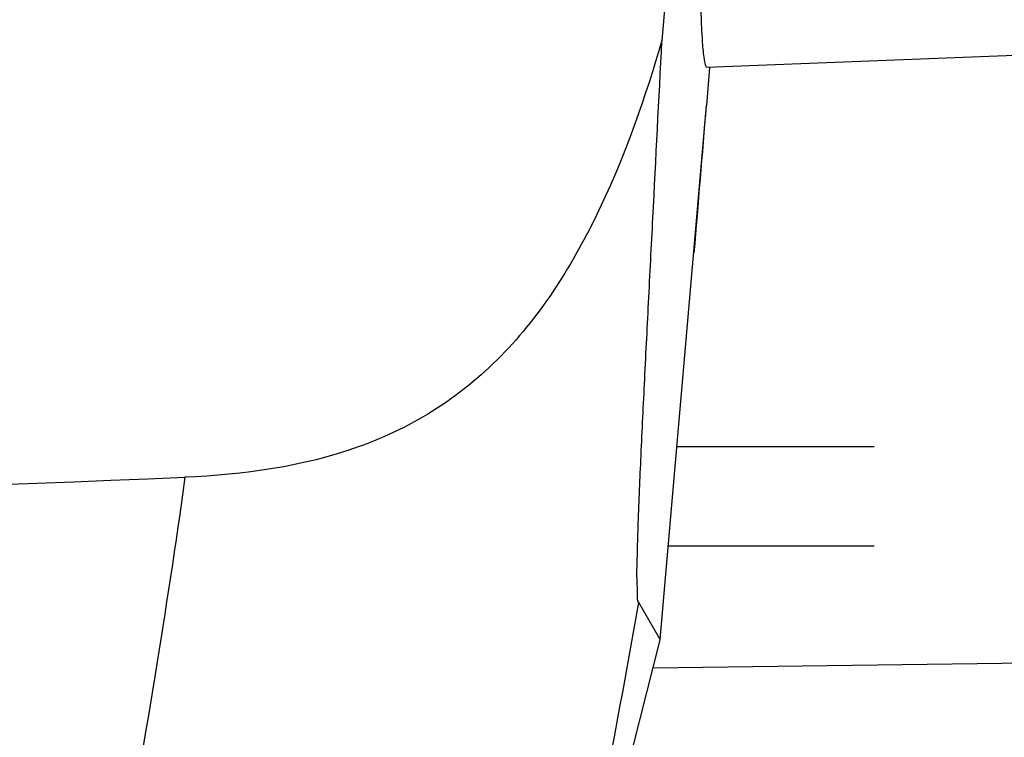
# Model space of a CAD drawing. Header units: millimetres. Extents: x 0 to 4000, y 0 to 3000.
# Tile 53 of 171: x 2082 to 2131, y 372 to 408. Entities that reach past the tile are written whole.
import ezdxf

# ---------------------------------------------------------------- set-up
doc = ezdxf.new("R2010")
doc.units = ezdxf.units.MM
doc.header["$LTSCALE"] = 219.99956
doc.layers.get('0').update_dxf_attribs({"linetype": 'CONTINUOUS'})

msp = doc.modelspace()

# ---------------------------------------------------------------- linework, layer by layer
at = {"color": 7, "linetype": 'CONTINUOUS'}
for p, q in [((2116.495, 405.668), (2116.343, 403.763)), ((2116.495, 405.668), (2116.343, 403.763)), ((2114.023, 376.964), (2116.343, 403.763)), ((2114.861, 386.64), (2124.759, 386.64)), ((2124.759, 381.64), (2114.428, 381.64)), ((2114.022, 376.955), (2112.945, 378.824)), ((2114.019, 376.936), (2114.022, 376.955))]:
    msp.add_line(p, q, dxfattribs=at)
at = {"color": 9, "linetype": 'CONTINUOUS'}
msp.add_line((2113.665, 375.536), (2141.502, 375.913), dxfattribs=at)
at = {"color": 7, "linetype": 'CONTINUOUS'}
for points in [[(2116.364, 405.679), (2132.225, 406.29), (2153.273, 407.262), (2171.297, 408.241)], [(2106.46, 347.609), (2108.896, 356.9), (2111.705, 367.769), (2114.02, 376.944)]]:
    msp.add_lwpolyline(points, dxfattribs=at)
for centre, radius, start, end in [((429.917, 539.598), 1691.887, 355.143719, 355.394988), ((2030.739, 1798.915), 1415.06, 267.592383, 272.407639)]:
    msp.add_arc(centre, radius, start, end, dxfattribs=at)
for points, knots in [([(2111.271, 703.398), (2115.369, 678.973), (2119.658, 641.97), (2121.363, 592.431), (2120.906, 542.872), (2119.18, 481.028), (2116.057, 431.645), (2114.108, 407.02)], [0, 0, 0, 0, 0.250106, 0.37527, 0.500425, 0.750539, 1, 1, 1, 1]), ([(2118.878, 474.286), (2118.647, 469.533), (2118.173, 460.118), (2117.45, 446.295), (2116.788, 433.432), (2116.294, 422.513), (2116.061, 415.073), (2116.027, 410.773), (2116.05, 408.718), (2116.103, 407.332), (2116.172, 406.376), (2116.246, 405.965), (2116.31, 405.677), (2116.364, 405.679)], [0, 0, 0, 0, 0.207761, 0.411587, 0.604364, 0.770089, 0.888938, 0.929063, 0.958154, 0.978138, 0.990804, 0.997648, 1, 1, 1, 1]), ([(2114.108, 407.02), (2113.287, 404.199), (2111.362, 398.645), (2107.482, 392.238), (2102.94, 388.412), (2097.59, 385.831), (2093.122, 385.227), (2090.184, 385.104)], [0, 0, 0, 0, 0.249893, 0.499372, 0.624582, 0.749881, 1, 1, 1, 1]), ([(2112.945, 378.824), (2112.873, 378.924), (2112.894, 379.358), (2112.843, 380.115), (2112.88, 381.265), (2112.931, 383.243), (2113.058, 386.113), (2113.236, 389.864), (2113.441, 393.917), (2113.736, 399.666), (2113.96, 404.054), (2114.108, 407.02)], [0, 0, 0, 0, 0.013139, 0.042211, 0.083492, 0.133864, 0.253198, 0.388297, 0.533102, 0.684425, 1, 1, 1, 1])]:
    msp.add_open_spline(points, degree=3, knots=knots, dxfattribs=at)
at = {"color": 9, "linetype": 'CONTINUOUS'}
for points, knots in [([(2090.185, 385.104), (2089.717, 381.768), (2087.714, 368.526), (2085.126, 355.372), (2082.856, 345.609)], [0, 0, 0, 0, 0.251579, 1, 1, 1, 1]), ([(2106.276, 347.087), (2106.923, 349.696), (2109.43, 360.213), (2111.558, 370.82), (2112.947, 378.823)], [0, 0, 0, 0, 0.248641, 1, 1, 1, 1])]:
    msp.add_open_spline(points, degree=3, knots=knots, dxfattribs=at)

doc.saveas('drawing.dxf')
